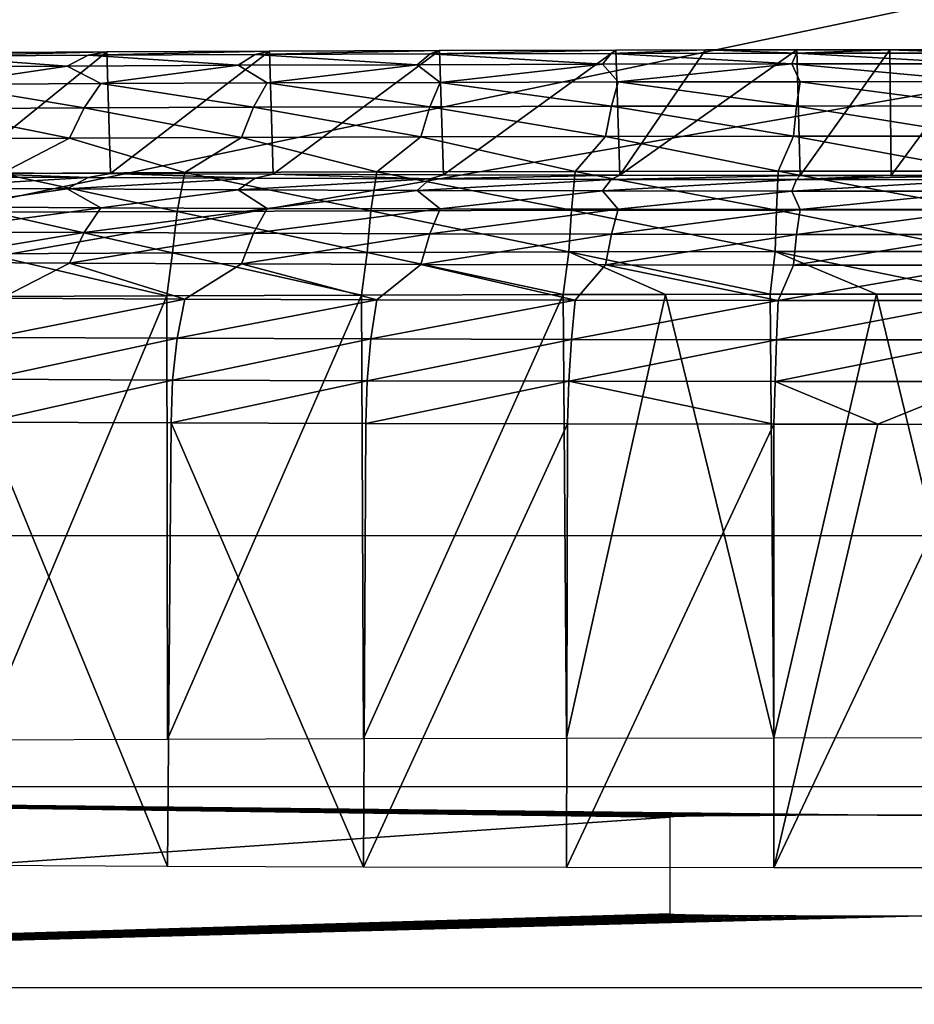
# Model space of a CAD drawing. Header units: millimetres. Extents: x -95 to 95, y -21 to 21.
# Tile 10 of 89: x -81.09 to -77.53, y -18.42 to -14.49. Entities that reach past the tile are written whole.
import ezdxf

# ---------------------------------------------------------------- set-up
doc = ezdxf.new("R2010")
doc.units = ezdxf.units.MM
doc.header["$LTSCALE"] = 135.540879
for name, color, linetype in [('130', 7, 'CONTINUOUS'), ('135', 7, 'CONTINUOUS'), ('136', 7, 'CONTINUOUS'), ('138', 7, 'CONTINUOUS'), ('140', 7, 'CONTINUOUS'), ('19', 7, 'CONTINUOUS'), ('2', 7, 'CONTINUOUS'), ('21', 7, 'CONTINUOUS')]:
    doc.layers.add(name, color=color, linetype=linetype)

msp = doc.modelspace()

# ---------------------------------------------------------------- linework, layer by layer
at = {"layer": '130', "color": 254, "linetype": 'Continuous', "true_color": 0xd7d6db}
for points in [[(-81.3526, -14.6241, 100.3522), (-80.7434, -14.6207, 100.7494), (-81.3393, -15.1021, 45.5857), (-81.3526, -14.6241, 100.3522)], [(-81.3393, -15.1021, 45.5857), (-80.7434, -14.6207, 100.7494), (-80.7291, -15.1055, 45.19), (-81.3393, -15.1021, 45.5857)], [(-80.7434, -14.6207, 100.7494), (-80.096, -14.6178, 101.0808), (-80.7291, -15.1055, 45.19), (-80.7434, -14.6207, 100.7494)], [(-80.7291, -15.1055, 45.19), (-80.096, -14.6178, 101.0808), (-80.081, -15.1084, 44.8601), (-80.7291, -15.1055, 45.19)], [(-80.096, -14.6178, 101.0808), (-79.4175, -14.6155, 101.343), (-80.081, -15.1084, 44.8601), (-80.096, -14.6178, 101.0808)], [(-80.081, -15.1084, 44.8601), (-79.4175, -14.6155, 101.343), (-79.4019, -15.1107, 44.5996), (-80.081, -15.1084, 44.8601)], [(-79.4175, -14.6155, 101.343), (-78.7152, -14.6138, 101.5329), (-79.4019, -15.1107, 44.5996), (-79.4175, -14.6155, 101.343)], [(-79.4019, -15.1107, 44.5996), (-78.7152, -14.6138, 101.5329), (-78.6993, -15.1123, 44.4113), (-79.4019, -15.1107, 44.5996)], [(-78.7152, -14.6138, 101.5329), (-78.3579, -14.6132, 101.6001), (-78.6993, -15.1123, 44.4113), (-78.7152, -14.6138, 101.5329)], [(-78.6993, -15.1123, 44.4113), (-77.9939, -14.6128, 101.649), (-77.9808, -15.1133, 44.2973), (-78.6993, -15.1123, 44.4113)], [(-78.3579, -14.6132, 101.6001), (-77.9939, -14.6128, 101.649), (-78.6993, -15.1123, 44.4113), (-78.3579, -14.6132, 101.6001)], [(-77.9939, -14.6128, 101.649), (-77.6237, -14.6125, 101.6788), (-77.9808, -15.1133, 44.2973), (-77.9939, -14.6128, 101.649)], [(-77.9808, -15.1133, 44.2973), (-77.6237, -14.6125, 101.6788), (-77.6182, -15.1136, 44.2686), (-77.9808, -15.1133, 44.2973)], [(-77.6237, -14.6125, 101.6788), (-77.25, -14.6125, 101.6888), (-77.6182, -15.1136, 44.2686), (-77.6237, -14.6125, 101.6788)], [(-77.6182, -15.1136, 44.2686), (-77.25, -14.6125, 101.6888), (-77.25, -15.1136, 44.2588), (-77.6182, -15.1136, 44.2686)]]:
    msp.add_3dface(points, dxfattribs=at)
at = {"layer": '135', "color": 254, "linetype": 'Continuous', "true_color": 0xd7d6db}
for points in [[(-81.2478, -17.8632, 44.3234), (-81.2286, -16.0956, 44.3325), (-80.5021, -17.8665, 43.9434), (-81.2478, -17.8632, 44.3234)], [(-81.2286, -16.0956, 44.3325), (-80.4874, -16.0989, 43.9552), (-80.5021, -17.8665, 43.9434), (-81.2286, -16.0956, 44.3325)], [(-80.5021, -17.8665, 43.9434), (-80.4874, -16.0989, 43.9552), (-79.7208, -17.8691, 43.6435), (-80.5021, -17.8665, 43.9434)], [(-80.4874, -16.0989, 43.9552), (-79.7109, -16.1015, 43.6573), (-79.7208, -17.8691, 43.6435), (-80.4874, -16.0989, 43.9552)], [(-79.7109, -16.1015, 43.6573), (-78.9074, -16.1034, 43.442), (-79.7208, -17.8691, 43.6435), (-79.7109, -16.1015, 43.6573)], [(-79.7208, -17.8691, 43.6435), (-78.9074, -16.1034, 43.442), (-78.9124, -17.871, 43.4269), (-79.7208, -17.8691, 43.6435)], [(-78.9074, -16.1034, 43.442), (-78.0857, -16.1045, 43.3116), (-78.9124, -17.871, 43.4269), (-78.9074, -16.1034, 43.442)], [(-78.9124, -17.871, 43.4269), (-78.0857, -16.1045, 43.3116), (-78.0858, -17.8722, 43.296), (-78.9124, -17.871, 43.4269)], [(-78.0857, -16.1045, 43.3116), (-77.6711, -16.1048, 43.2787), (-78.0858, -17.8722, 43.296), (-78.0857, -16.1045, 43.3116)], [(-77.6711, -16.1048, 43.2787), (-77.25, -16.1049, 43.2676), (-78.0858, -17.8722, 43.296), (-77.6711, -16.1048, 43.2787)], [(-77.25, -16.1049, 43.2676), (-77.25, -17.8725, 43.2522), (-78.0858, -17.8722, 43.296), (-77.25, -16.1049, 43.2676)]]:
    msp.add_3dface(points, dxfattribs=at)
at = {"layer": '136', "color": 254, "linetype": 'Continuous', "true_color": 0xd7d6db}
for points in [[(-80.5021, -17.3594, 102.0522), (-80.5045, -15.5923, 102.0019), (-81.2478, -17.3627, 101.6723), (-80.5021, -17.3594, 102.0522)], [(-80.5045, -15.5923, 102.0019), (-81.2449, -15.5956, 101.6229), (-81.2478, -17.3627, 101.6723), (-80.5045, -15.5923, 102.0019)], [(-79.7287, -15.5897, 102.3017), (-80.5045, -15.5923, 102.0019), (-80.5021, -17.3594, 102.0522), (-79.7287, -15.5897, 102.3017)], [(-79.7208, -17.3568, 102.3521), (-79.7287, -15.5897, 102.3017), (-80.5021, -17.3594, 102.0522), (-79.7208, -17.3568, 102.3521)], [(-78.9256, -15.5878, 102.5189), (-79.7287, -15.5897, 102.3017), (-79.7208, -17.3568, 102.3521), (-78.9256, -15.5878, 102.5189)], [(-78.9124, -17.3549, 102.5687), (-78.9256, -15.5878, 102.5189), (-79.7208, -17.3568, 102.3521), (-78.9124, -17.3549, 102.5687)], [(-78.517, -15.5871, 102.5958), (-78.9256, -15.5878, 102.5189), (-78.9124, -17.3549, 102.5687), (-78.517, -15.5871, 102.5958)], [(-78.0858, -17.3537, 102.6997), (-78.517, -15.5871, 102.5958), (-78.9124, -17.3549, 102.5687), (-78.0858, -17.3537, 102.6997)], [(-78.1007, -15.5867, 102.6516), (-78.517, -15.5871, 102.5958), (-78.0858, -17.3537, 102.6997), (-78.1007, -15.5867, 102.6516)], [(-77.6773, -15.5864, 102.6857), (-78.1007, -15.5867, 102.6516), (-78.0858, -17.3537, 102.6997), (-77.6773, -15.5864, 102.6857)], [(-77.25, -17.3534, 102.7435), (-77.6773, -15.5864, 102.6857), (-78.0858, -17.3537, 102.6997), (-77.25, -17.3534, 102.7435)], [(-77.25, -17.3534, 102.7435), (-77.25, -15.5862, 102.6972), (-77.6773, -15.5864, 102.6857), (-77.25, -17.3534, 102.7435)]]:
    msp.add_3dface(points, dxfattribs=at)
at = {"layer": '138', "color": 254, "linetype": 'Continuous', "true_color": 0xd7d6db}
for points in [[(-80.8184, -14.6342, 100.9045), (-80.7434, -14.6207, 100.7494), (-81.4449, -14.6377, 100.4976), (-80.8184, -14.6342, 100.9045)], [(-80.7434, -14.6207, 100.7494), (-81.3526, -14.6241, 100.3522), (-81.4449, -14.6377, 100.4976), (-80.7434, -14.6207, 100.7494)], [(-80.8184, -14.6342, 100.9045), (-81.4449, -14.6377, 100.4976), (-80.9018, -14.6771, 101.0493), (-80.8184, -14.6342, 100.9045)], [(-80.2206, -14.6741, 101.3964), (-80.8184, -14.6342, 100.9045), (-80.9018, -14.6771, 101.0493), (-80.2206, -14.6741, 101.3964)], [(-80.1528, -14.6312, 101.2436), (-80.096, -14.6178, 101.0808), (-80.8184, -14.6342, 100.9045), (-80.1528, -14.6312, 101.2436)], [(-80.096, -14.6178, 101.0808), (-80.7434, -14.6207, 100.7494), (-80.8184, -14.6342, 100.9045), (-80.096, -14.6178, 101.0808)], [(-80.1528, -14.6312, 101.2436), (-80.8184, -14.6342, 100.9045), (-80.2206, -14.6741, 101.3964), (-80.1528, -14.6312, 101.2436)], [(-79.5069, -14.6717, 101.6704), (-80.1528, -14.6312, 101.2436), (-80.2206, -14.6741, 101.3964), (-79.5069, -14.6717, 101.6704)], [(-79.4554, -14.6289, 101.5114), (-79.4175, -14.6155, 101.343), (-80.1528, -14.6312, 101.2436), (-79.4554, -14.6289, 101.5114)], [(-79.4175, -14.6155, 101.343), (-80.096, -14.6178, 101.0808), (-80.1528, -14.6312, 101.2436), (-79.4175, -14.6155, 101.343)], [(-79.4554, -14.6289, 101.5114), (-80.1528, -14.6312, 101.2436), (-79.5069, -14.6717, 101.6704), (-79.4554, -14.6289, 101.5114)], [(-78.7685, -14.6699, 101.8682), (-79.4554, -14.6289, 101.5114), (-79.5069, -14.6717, 101.6704), (-78.7685, -14.6699, 101.8682)], [(-78.7338, -14.6272, 101.7047), (-78.7152, -14.6138, 101.5329), (-79.4554, -14.6289, 101.5114), (-78.7338, -14.6272, 101.7047)], [(-78.7152, -14.6138, 101.5329), (-79.4175, -14.6155, 101.343), (-79.4554, -14.6289, 101.5114), (-78.7152, -14.6138, 101.5329)], [(-78.7338, -14.6272, 101.7047), (-79.4554, -14.6289, 101.5114), (-78.7685, -14.6699, 101.8682), (-78.7338, -14.6272, 101.7047)], [(-78.0134, -14.6689, 101.9878), (-78.7338, -14.6272, 101.7047), (-78.7685, -14.6699, 101.8682), (-78.0134, -14.6689, 101.9878)], [(-77.996, -14.6262, 101.8216), (-78.3579, -14.6132, 101.6001), (-78.7338, -14.6272, 101.7047), (-77.996, -14.6262, 101.8216)], [(-78.3579, -14.6132, 101.6001), (-78.7152, -14.6138, 101.5329), (-78.7338, -14.6272, 101.7047), (-78.3579, -14.6132, 101.6001)], [(-77.996, -14.6262, 101.8216), (-78.7338, -14.6272, 101.7047), (-78.0134, -14.6689, 101.9878), (-77.996, -14.6262, 101.8216)], [(-77.9939, -14.6128, 101.649), (-78.3579, -14.6132, 101.6001), (-77.996, -14.6262, 101.8216), (-77.9939, -14.6128, 101.649)], [(-77.25, -14.6686, 102.0278), (-77.996, -14.6262, 101.8216), (-78.0134, -14.6689, 101.9878), (-77.25, -14.6686, 102.0278)], [(-77.25, -14.6258, 101.8607), (-77.6237, -14.6125, 101.6788), (-77.996, -14.6262, 101.8216), (-77.25, -14.6258, 101.8607)], [(-77.6237, -14.6125, 101.6788), (-77.9939, -14.6128, 101.649), (-77.996, -14.6262, 101.8216), (-77.6237, -14.6125, 101.6788)], [(-77.25, -14.6686, 102.0278), (-77.25, -14.6258, 101.8607), (-77.996, -14.6262, 101.8216), (-77.25, -14.6686, 102.0278)], [(-77.25, -14.6125, 101.6888), (-77.6237, -14.6125, 101.6788), (-77.25, -14.6258, 101.8607), (-77.25, -14.6125, 101.6888)], [(-80.9018, -14.6771, 101.0493), (-81.4449, -14.6377, 100.4976), (-81.5429, -14.6807, 100.633), (-80.9018, -14.6771, 101.0493)], [(-79.5069, -14.6717, 101.6704), (-80.2206, -14.6741, 101.3964), (-80.1049, -14.7443, 101.6173), (-79.5069, -14.6717, 101.6704)], [(-79.4156, -14.7422, 101.864), (-79.5069, -14.6717, 101.6704), (-80.1049, -14.7443, 101.6173), (-79.4156, -14.7422, 101.864)], [(-78.7685, -14.6699, 101.8682), (-79.5069, -14.6717, 101.6704), (-79.4156, -14.7422, 101.864), (-78.7685, -14.6699, 101.8682)], [(-78.7054, -14.7406, 102.0418), (-78.7685, -14.6699, 101.8682), (-79.4156, -14.7422, 101.864), (-78.7054, -14.7406, 102.0418)], [(-78.0134, -14.6689, 101.9878), (-78.7685, -14.6699, 101.8682), (-78.7054, -14.7406, 102.0418), (-78.0134, -14.6689, 101.9878)], [(-77.9812, -14.7397, 102.1493), (-78.0134, -14.6689, 101.9878), (-78.7054, -14.7406, 102.0418), (-77.9812, -14.7397, 102.1493)], [(-77.25, -14.7394, 102.1852), (-77.25, -14.6686, 102.0278), (-78.0134, -14.6689, 101.9878), (-77.25, -14.7394, 102.1852)], [(-77.25, -14.7394, 102.1852), (-78.0134, -14.6689, 101.9878), (-77.9812, -14.7397, 102.1493), (-77.25, -14.7394, 102.1852)], [(-80.9018, -14.6771, 101.0493), (-81.5429, -14.6807, 100.633), (-81.3947, -14.7504, 100.9279), (-80.9018, -14.6771, 101.0493)], [(-80.7668, -14.7471, 101.3043), (-80.9018, -14.6771, 101.0493), (-81.3947, -14.7504, 100.9279), (-80.7668, -14.7471, 101.3043)], [(-80.2206, -14.6741, 101.3964), (-80.9018, -14.6771, 101.0493), (-80.7668, -14.7471, 101.3043), (-80.2206, -14.6741, 101.3964)], [(-80.1049, -14.7443, 101.6173), (-80.2206, -14.6741, 101.3964), (-80.7668, -14.7471, 101.3043), (-80.1049, -14.7443, 101.6173)], [(-80.8337, -14.8441, 101.4303), (-81.3947, -14.7504, 100.9279), (-81.4736, -14.8474, 101.0468), (-80.8337, -14.8441, 101.4303)], [(-80.7668, -14.7471, 101.3043), (-81.3947, -14.7504, 100.9279), (-80.8337, -14.8441, 101.4303), (-80.7668, -14.7471, 101.3043)], [(-80.1593, -14.8413, 101.7493), (-80.7668, -14.7471, 101.3043), (-80.8337, -14.8441, 101.4303), (-80.1593, -14.8413, 101.7493)], [(-80.1049, -14.7443, 101.6173), (-80.7668, -14.7471, 101.3043), (-80.1593, -14.8413, 101.7493), (-80.1049, -14.7443, 101.6173)], [(-79.4568, -14.8391, 102.0007), (-80.1049, -14.7443, 101.6173), (-80.1593, -14.8413, 101.7493), (-79.4568, -14.8391, 102.0007)], [(-79.4156, -14.7422, 101.864), (-80.1049, -14.7443, 101.6173), (-79.4568, -14.8391, 102.0007), (-79.4156, -14.7422, 101.864)], [(-78.7331, -14.8375, 102.1819), (-79.4156, -14.7422, 101.864), (-79.4568, -14.8391, 102.0007), (-78.7331, -14.8375, 102.1819)], [(-78.7054, -14.7406, 102.0418), (-79.4156, -14.7422, 101.864), (-78.7331, -14.8375, 102.1819), (-78.7054, -14.7406, 102.0418)], [(-77.9952, -14.8365, 102.2914), (-78.7054, -14.7406, 102.0418), (-78.7331, -14.8375, 102.1819), (-77.9952, -14.8365, 102.2914)], [(-77.9812, -14.7397, 102.1493), (-78.7054, -14.7406, 102.0418), (-77.9952, -14.8365, 102.2914), (-77.9812, -14.7397, 102.1493)], [(-77.25, -14.8362, 102.328), (-77.9812, -14.7397, 102.1493), (-77.9952, -14.8365, 102.2914), (-77.25, -14.8362, 102.328)], [(-77.25, -14.8362, 102.328), (-77.25, -14.7394, 102.1852), (-77.9812, -14.7397, 102.1493), (-77.25, -14.8362, 102.328)], [(-80.8917, -14.9641, 101.5399), (-81.4736, -14.8474, 101.0468), (-81.5419, -14.9675, 101.1501), (-80.8917, -14.9641, 101.5399)], [(-80.8337, -14.8441, 101.4303), (-81.4736, -14.8474, 101.0468), (-80.8917, -14.9641, 101.5399), (-80.8337, -14.8441, 101.4303)], [(-80.2064, -14.9613, 101.864), (-80.8337, -14.8441, 101.4303), (-80.8917, -14.9641, 101.5399), (-80.2064, -14.9613, 101.864)], [(-80.1593, -14.8413, 101.7493), (-80.8337, -14.8441, 101.4303), (-80.2064, -14.9613, 101.864), (-80.1593, -14.8413, 101.7493)], [(-79.4926, -14.9591, 102.1194), (-80.1593, -14.8413, 101.7493), (-80.2064, -14.9613, 101.864), (-79.4926, -14.9591, 102.1194)], [(-79.4568, -14.8391, 102.0007), (-80.1593, -14.8413, 101.7493), (-79.4926, -14.9591, 102.1194), (-79.4568, -14.8391, 102.0007)], [(-78.7571, -14.9575, 102.3036), (-79.4568, -14.8391, 102.0007), (-79.4926, -14.9591, 102.1194), (-78.7571, -14.9575, 102.3036)], [(-78.7331, -14.8375, 102.1819), (-79.4568, -14.8391, 102.0007), (-78.7571, -14.9575, 102.3036), (-78.7331, -14.8375, 102.1819)], [(-78.0072, -14.9565, 102.4149), (-78.7331, -14.8375, 102.1819), (-78.7571, -14.9575, 102.3036), (-78.0072, -14.9565, 102.4149)], [(-77.9952, -14.8365, 102.2914), (-78.7331, -14.8375, 102.1819), (-78.0072, -14.9565, 102.4149), (-77.9952, -14.8365, 102.2914)], [(-77.25, -14.9562, 102.4521), (-77.9952, -14.8365, 102.2914), (-78.0072, -14.9565, 102.4149), (-77.25, -14.9562, 102.4521)], [(-77.25, -14.9562, 102.4521), (-77.25, -14.8362, 102.328), (-77.9952, -14.8365, 102.2914), (-77.25, -14.9562, 102.4521)], [(-80.8917, -14.9641, 101.5399), (-81.5419, -14.9675, 101.1501), (-81.1629, -15.1048, 101.5052), (-80.8917, -14.9641, 101.5399)], [(-80.433, -15.1015, 101.8771), (-80.8917, -14.9641, 101.5399), (-81.1629, -15.1048, 101.5052), (-80.433, -15.1015, 101.8771)], [(-80.2064, -14.9613, 101.864), (-80.8917, -14.9641, 101.5399), (-80.433, -15.1015, 101.8771), (-80.2064, -14.9613, 101.864)], [(-79.6683, -15.099, 102.1706), (-80.2064, -14.9613, 101.864), (-80.433, -15.1015, 101.8771), (-79.6683, -15.099, 102.1706)], [(-79.4926, -14.9591, 102.1194), (-80.2064, -14.9613, 101.864), (-79.6683, -15.099, 102.1706), (-79.4926, -14.9591, 102.1194)], [(-78.877, -15.0971, 102.3826), (-79.4926, -14.9591, 102.1194), (-79.6683, -15.099, 102.1706), (-78.877, -15.0971, 102.3826)], [(-78.7571, -14.9575, 102.3036), (-79.4926, -14.9591, 102.1194), (-78.877, -15.0971, 102.3826), (-78.7571, -14.9575, 102.3036)], [(-78.068, -15.096, 102.5108), (-78.7571, -14.9575, 102.3036), (-78.877, -15.0971, 102.3826), (-78.068, -15.096, 102.5108)], [(-78.0072, -14.9565, 102.4149), (-78.7571, -14.9575, 102.3036), (-78.068, -15.096, 102.5108), (-78.0072, -14.9565, 102.4149)], [(-77.25, -15.0956, 102.5536), (-78.0072, -14.9565, 102.4149), (-78.068, -15.096, 102.5108), (-77.25, -15.0956, 102.5536)], [(-77.25, -15.0956, 102.5536), (-77.25, -14.9562, 102.4521), (-78.0072, -14.9565, 102.4149), (-77.25, -15.0956, 102.5536)], [(-80.4634, -15.2565, 101.9467), (-81.1629, -15.1048, 101.5052), (-81.2002, -15.2597, 101.5713), (-80.4634, -15.2565, 101.9467)], [(-80.433, -15.1015, 101.8771), (-81.1629, -15.1048, 101.5052), (-80.4634, -15.2565, 101.9467), (-80.433, -15.1015, 101.8771)], [(-79.6914, -15.2539, 102.2431), (-80.433, -15.1015, 101.8771), (-80.4634, -15.2565, 101.9467), (-79.6914, -15.2539, 102.2431)], [(-79.6683, -15.099, 102.1706), (-80.433, -15.1015, 101.8771), (-79.6914, -15.2539, 102.2431), (-79.6683, -15.099, 102.1706)], [(-78.8926, -15.252, 102.4571), (-79.6683, -15.099, 102.1706), (-79.6914, -15.2539, 102.2431), (-78.8926, -15.252, 102.4571)], [(-78.877, -15.0971, 102.3826), (-79.6683, -15.099, 102.1706), (-78.8926, -15.252, 102.4571), (-78.877, -15.0971, 102.3826)], [(-78.0758, -15.2509, 102.5865), (-78.877, -15.0971, 102.3826), (-78.8926, -15.252, 102.4571), (-78.0758, -15.2509, 102.5865)], [(-78.068, -15.096, 102.5108), (-78.877, -15.0971, 102.3826), (-78.0758, -15.2509, 102.5865), (-78.068, -15.096, 102.5108)], [(-77.25, -15.2505, 102.6297), (-78.068, -15.096, 102.5108), (-78.0758, -15.2509, 102.5865), (-77.25, -15.2505, 102.6297)], [(-77.25, -15.2505, 102.6297), (-77.25, -15.0956, 102.5536), (-78.068, -15.096, 102.5108), (-77.25, -15.2505, 102.6297)], [(-80.4825, -15.4221, 101.991), (-81.2002, -15.2597, 101.5713), (-81.2237, -15.4254, 101.6133), (-80.4825, -15.4221, 101.991)], [(-80.4634, -15.2565, 101.9467), (-81.2002, -15.2597, 101.5713), (-80.4825, -15.4221, 101.991), (-80.4634, -15.2565, 101.9467)], [(-79.7059, -15.4195, 102.2891), (-80.4634, -15.2565, 101.9467), (-80.4825, -15.4221, 101.991), (-79.7059, -15.4195, 102.2891)], [(-79.6914, -15.2539, 102.2431), (-80.4634, -15.2565, 101.9467), (-79.7059, -15.4195, 102.2891), (-79.6914, -15.2539, 102.2431)], [(-78.9023, -15.4177, 102.5044), (-79.6914, -15.2539, 102.2431), (-79.7059, -15.4195, 102.2891), (-78.9023, -15.4177, 102.5044)], [(-78.8926, -15.252, 102.4571), (-79.6914, -15.2539, 102.2431), (-78.9023, -15.4177, 102.5044), (-78.8926, -15.252, 102.4571)], [(-78.0807, -15.4165, 102.6346), (-78.8926, -15.252, 102.4571), (-78.9023, -15.4177, 102.5044), (-78.0807, -15.4165, 102.6346)], [(-78.0758, -15.2509, 102.5865), (-78.8926, -15.252, 102.4571), (-78.0807, -15.4165, 102.6346), (-78.0758, -15.2509, 102.5865)], [(-77.25, -15.4161, 102.6781), (-78.0758, -15.2509, 102.5865), (-78.0807, -15.4165, 102.6346), (-77.25, -15.4161, 102.6781)], [(-77.25, -15.4161, 102.6781), (-77.25, -15.2505, 102.6297), (-78.0758, -15.2509, 102.5865), (-77.25, -15.4161, 102.6781)], [(-78.9256, -15.5878, 102.5189), (-78.9023, -15.4177, 102.5044), (-79.7059, -15.4195, 102.2891), (-78.9256, -15.5878, 102.5189)], [(-78.9256, -15.5878, 102.5189), (-78.517, -15.5871, 102.5958), (-78.9023, -15.4177, 102.5044), (-78.9256, -15.5878, 102.5189)], [(-78.1007, -15.5867, 102.6516), (-78.0807, -15.4165, 102.6346), (-78.9023, -15.4177, 102.5044), (-78.1007, -15.5867, 102.6516)], [(-78.517, -15.5871, 102.5958), (-78.1007, -15.5867, 102.6516), (-78.9023, -15.4177, 102.5044), (-78.517, -15.5871, 102.5958)], [(-78.1007, -15.5867, 102.6516), (-77.6773, -15.5864, 102.6857), (-78.0807, -15.4165, 102.6346), (-78.1007, -15.5867, 102.6516)], [(-77.25, -15.5862, 102.6972), (-77.25, -15.4161, 102.6781), (-78.0807, -15.4165, 102.6346), (-77.25, -15.5862, 102.6972)], [(-77.6773, -15.5864, 102.6857), (-77.25, -15.5862, 102.6972), (-78.0807, -15.4165, 102.6346), (-77.6773, -15.5864, 102.6857)], [(-81.2449, -15.5956, 101.6229), (-80.5045, -15.5923, 102.0019), (-81.2237, -15.4254, 101.6133), (-81.2449, -15.5956, 101.6229)], [(-80.5045, -15.5923, 102.0019), (-80.4825, -15.4221, 101.991), (-81.2237, -15.4254, 101.6133), (-80.5045, -15.5923, 102.0019)], [(-80.5045, -15.5923, 102.0019), (-79.7287, -15.5897, 102.3017), (-80.4825, -15.4221, 101.991), (-80.5045, -15.5923, 102.0019)], [(-79.7287, -15.5897, 102.3017), (-79.7059, -15.4195, 102.2891), (-80.4825, -15.4221, 101.991), (-79.7287, -15.5897, 102.3017)], [(-79.7287, -15.5897, 102.3017), (-78.9256, -15.5878, 102.5189), (-79.7059, -15.4195, 102.2891), (-79.7287, -15.5897, 102.3017)]]:
    msp.add_3dface(points, dxfattribs=at)
at = {"layer": '140', "color": 254, "linetype": 'Continuous', "true_color": 0xd7d6db}
for points in [[(-81.4449, -15.1181, 45.4503), (-81.3393, -15.1021, 45.5857), (-80.8184, -15.1217, 45.0434), (-81.4449, -15.1181, 45.4503)], [(-81.3393, -15.1021, 45.5857), (-80.7291, -15.1055, 45.19), (-80.8184, -15.1217, 45.0434), (-81.3393, -15.1021, 45.5857)], [(-80.8184, -15.1217, 45.0434), (-80.7291, -15.1055, 45.19), (-80.1528, -15.1246, 44.7043), (-80.8184, -15.1217, 45.0434)], [(-80.7291, -15.1055, 45.19), (-80.081, -15.1084, 44.8601), (-80.1528, -15.1246, 44.7043), (-80.7291, -15.1055, 45.19)], [(-81.4449, -15.1181, 45.4503), (-80.8184, -15.1217, 45.0434), (-81.5429, -15.1635, 45.3157), (-81.4449, -15.1181, 45.4503)], [(-81.5429, -15.1635, 45.3157), (-80.8184, -15.1217, 45.0434), (-80.9018, -15.1671, 44.8993), (-81.5429, -15.1635, 45.3157)], [(-80.8184, -15.1217, 45.0434), (-80.1528, -15.1246, 44.7043), (-80.9018, -15.1671, 44.8993), (-80.8184, -15.1217, 45.0434)], [(-80.9018, -15.1671, 44.8993), (-80.1528, -15.1246, 44.7043), (-80.2206, -15.1701, 44.5523), (-80.9018, -15.1671, 44.8993)], [(-80.1528, -15.1246, 44.7043), (-79.4554, -15.127, 44.4365), (-80.2206, -15.1701, 44.5523), (-80.1528, -15.1246, 44.7043)], [(-80.2206, -15.1701, 44.5523), (-79.4554, -15.127, 44.4365), (-79.5069, -15.1725, 44.2783), (-80.2206, -15.1701, 44.5523)], [(-80.1528, -15.1246, 44.7043), (-80.081, -15.1084, 44.8601), (-79.4554, -15.127, 44.4365), (-80.1528, -15.1246, 44.7043)], [(-80.081, -15.1084, 44.8601), (-79.4019, -15.1107, 44.5996), (-79.4554, -15.127, 44.4365), (-80.081, -15.1084, 44.8601)], [(-79.4554, -15.127, 44.4365), (-78.7338, -15.1286, 44.2432), (-79.5069, -15.1725, 44.2783), (-79.4554, -15.127, 44.4365)], [(-79.5069, -15.1725, 44.2783), (-78.7338, -15.1286, 44.2432), (-78.7685, -15.1743, 44.0804), (-79.5069, -15.1725, 44.2783)], [(-79.4019, -15.1107, 44.5996), (-78.6993, -15.1123, 44.4113), (-79.4554, -15.127, 44.4365), (-79.4019, -15.1107, 44.5996)], [(-79.4554, -15.127, 44.4365), (-78.6993, -15.1123, 44.4113), (-78.7338, -15.1286, 44.2432), (-79.4554, -15.127, 44.4365)], [(-78.7338, -15.1286, 44.2432), (-77.996, -15.1297, 44.1263), (-78.7685, -15.1743, 44.0804), (-78.7338, -15.1286, 44.2432)], [(-78.7685, -15.1743, 44.0804), (-77.996, -15.1297, 44.1263), (-78.0134, -15.1753, 43.9608), (-78.7685, -15.1743, 44.0804)], [(-78.6993, -15.1123, 44.4113), (-77.9808, -15.1133, 44.2973), (-78.7338, -15.1286, 44.2432), (-78.6993, -15.1123, 44.4113)], [(-78.7338, -15.1286, 44.2432), (-77.9808, -15.1133, 44.2973), (-77.996, -15.1297, 44.1263), (-78.7338, -15.1286, 44.2432)], [(-77.996, -15.1297, 44.1263), (-77.25, -15.13, 44.0872), (-78.0134, -15.1753, 43.9608), (-77.996, -15.1297, 44.1263)], [(-78.0134, -15.1753, 43.9608), (-77.25, -15.13, 44.0872), (-77.25, -15.1756, 43.9208), (-78.0134, -15.1753, 43.9608)], [(-77.9808, -15.1133, 44.2973), (-77.6182, -15.1136, 44.2686), (-77.996, -15.1297, 44.1263), (-77.9808, -15.1133, 44.2973)], [(-77.996, -15.1297, 44.1263), (-77.25, -15.1136, 44.2588), (-77.25, -15.13, 44.0872), (-77.996, -15.1297, 44.1263)], [(-77.6182, -15.1136, 44.2686), (-77.25, -15.1136, 44.2588), (-77.996, -15.1297, 44.1263), (-77.6182, -15.1136, 44.2686)], [(-81.5429, -15.1635, 45.3157), (-80.9018, -15.1671, 44.8993), (-81.3947, -15.2382, 45.0221), (-81.5429, -15.1635, 45.3157)], [(-81.3947, -15.2382, 45.0221), (-80.9018, -15.1671, 44.8993), (-80.7668, -15.2415, 44.6457), (-81.3947, -15.2382, 45.0221)], [(-80.9018, -15.1671, 44.8993), (-80.2206, -15.1701, 44.5523), (-80.7668, -15.2415, 44.6457), (-80.9018, -15.1671, 44.8993)], [(-80.7668, -15.2415, 44.6457), (-80.2206, -15.1701, 44.5523), (-80.1049, -15.2443, 44.3326), (-80.7668, -15.2415, 44.6457)], [(-80.2206, -15.1701, 44.5523), (-79.5069, -15.1725, 44.2783), (-80.1049, -15.2443, 44.3326), (-80.2206, -15.1701, 44.5523)], [(-80.1049, -15.2443, 44.3326), (-79.5069, -15.1725, 44.2783), (-79.4156, -15.2464, 44.086), (-80.1049, -15.2443, 44.3326)], [(-79.5069, -15.1725, 44.2783), (-78.7685, -15.1743, 44.0804), (-79.4156, -15.2464, 44.086), (-79.5069, -15.1725, 44.2783)], [(-79.4156, -15.2464, 44.086), (-78.7685, -15.1743, 44.0804), (-78.7054, -15.248, 43.9081), (-79.4156, -15.2464, 44.086)], [(-78.7685, -15.1743, 44.0804), (-78.0134, -15.1753, 43.9608), (-78.7054, -15.248, 43.9081), (-78.7685, -15.1743, 44.0804)], [(-78.7054, -15.248, 43.9081), (-78.0134, -15.1753, 43.9608), (-77.9812, -15.2489, 43.8007), (-78.7054, -15.248, 43.9081)], [(-78.0134, -15.1753, 43.9608), (-77.25, -15.1756, 43.9208), (-77.9812, -15.2489, 43.8007), (-78.0134, -15.1753, 43.9608)], [(-77.9812, -15.2489, 43.8007), (-77.25, -15.1756, 43.9208), (-77.25, -15.2492, 43.7648), (-77.9812, -15.2489, 43.8007)], [(-81.3947, -15.2382, 45.0221), (-80.7668, -15.2415, 44.6457), (-81.4736, -15.3373, 44.9049), (-81.3947, -15.2382, 45.0221)], [(-81.4736, -15.3373, 44.9049), (-80.7668, -15.2415, 44.6457), (-80.8337, -15.3407, 44.5213), (-81.4736, -15.3373, 44.9049)], [(-80.7668, -15.2415, 44.6457), (-80.1049, -15.2443, 44.3326), (-80.8337, -15.3407, 44.5213), (-80.7668, -15.2415, 44.6457)], [(-80.8337, -15.3407, 44.5213), (-80.1049, -15.2443, 44.3326), (-80.1593, -15.3435, 44.2023), (-80.8337, -15.3407, 44.5213)], [(-80.1049, -15.2443, 44.3326), (-79.4156, -15.2464, 44.086), (-80.1593, -15.3435, 44.2023), (-80.1049, -15.2443, 44.3326)], [(-80.1593, -15.3435, 44.2023), (-79.4156, -15.2464, 44.086), (-79.4568, -15.3457, 43.951), (-80.1593, -15.3435, 44.2023)], [(-79.4156, -15.2464, 44.086), (-78.7054, -15.248, 43.9081), (-79.4568, -15.3457, 43.951), (-79.4156, -15.2464, 44.086)], [(-79.4568, -15.3457, 43.951), (-78.7054, -15.248, 43.9081), (-78.7331, -15.3472, 43.7697), (-79.4568, -15.3457, 43.951)], [(-78.7054, -15.248, 43.9081), (-77.9812, -15.2489, 43.8007), (-78.7331, -15.3472, 43.7697), (-78.7054, -15.248, 43.9081)], [(-78.7331, -15.3472, 43.7697), (-77.9812, -15.2489, 43.8007), (-77.9952, -15.3482, 43.6602), (-78.7331, -15.3472, 43.7697)], [(-77.9812, -15.2489, 43.8007), (-77.25, -15.2492, 43.7648), (-77.9952, -15.3482, 43.6602), (-77.9812, -15.2489, 43.8007)], [(-77.9952, -15.3482, 43.6602), (-77.25, -15.2492, 43.7648), (-77.25, -15.3485, 43.6236), (-77.9952, -15.3482, 43.6602)], [(-81.4736, -15.3373, 44.9049), (-80.8337, -15.3407, 44.5213), (-81.5419, -15.4592, 44.8037), (-81.4736, -15.3373, 44.9049)], [(-81.5419, -15.4592, 44.8037), (-80.8337, -15.3407, 44.5213), (-80.8917, -15.4626, 44.4139), (-81.5419, -15.4592, 44.8037)], [(-80.8337, -15.3407, 44.5213), (-80.1593, -15.3435, 44.2023), (-80.8917, -15.4626, 44.4139), (-80.8337, -15.3407, 44.5213)], [(-80.8917, -15.4626, 44.4139), (-80.1593, -15.3435, 44.2023), (-80.2063, -15.4655, 44.0898), (-80.8917, -15.4626, 44.4139)], [(-80.1593, -15.3435, 44.2023), (-79.4568, -15.3457, 43.951), (-80.2063, -15.4655, 44.0898), (-80.1593, -15.3435, 44.2023)], [(-80.2063, -15.4655, 44.0898), (-79.4568, -15.3457, 43.951), (-79.4925, -15.4677, 43.8343), (-80.2063, -15.4655, 44.0898)], [(-79.4568, -15.3457, 43.951), (-78.7331, -15.3472, 43.7697), (-79.4925, -15.4677, 43.8343), (-79.4568, -15.3457, 43.951)], [(-79.4925, -15.4677, 43.8343), (-78.7331, -15.3472, 43.7697), (-78.7571, -15.4693, 43.6501), (-79.4925, -15.4677, 43.8343)], [(-78.7331, -15.3472, 43.7697), (-77.9952, -15.3482, 43.6602), (-78.7571, -15.4693, 43.6501), (-78.7331, -15.3472, 43.7697)], [(-78.7571, -15.4693, 43.6501), (-77.9952, -15.3482, 43.6602), (-78.0072, -15.4703, 43.5389), (-78.7571, -15.4693, 43.6501)], [(-77.9952, -15.3482, 43.6602), (-77.25, -15.3485, 43.6236), (-78.0072, -15.4703, 43.5389), (-77.9952, -15.3482, 43.6602)], [(-78.0072, -15.4703, 43.5389), (-77.25, -15.3485, 43.6236), (-77.25, -15.4706, 43.5017), (-78.0072, -15.4703, 43.5389)], [(-81.5419, -15.4592, 44.8037), (-80.8917, -15.4626, 44.4139), (-81.1629, -15.6027, 44.451), (-81.5419, -15.4592, 44.8037)], [(-81.1629, -15.6027, 44.451), (-80.8917, -15.4626, 44.4139), (-80.433, -15.6059, 44.0791), (-81.1629, -15.6027, 44.451)], [(-80.8917, -15.4626, 44.4139), (-80.2063, -15.4655, 44.0898), (-80.433, -15.6059, 44.0791), (-80.8917, -15.4626, 44.4139)], [(-80.433, -15.6059, 44.0791), (-80.2063, -15.4655, 44.0898), (-79.6683, -15.6085, 43.7856), (-80.433, -15.6059, 44.0791)], [(-80.2063, -15.4655, 44.0898), (-79.4925, -15.4677, 43.8343), (-79.6683, -15.6085, 43.7856), (-80.2063, -15.4655, 44.0898)], [(-79.6683, -15.6085, 43.7856), (-79.4925, -15.4677, 43.8343), (-78.877, -15.6103, 43.5736), (-79.6683, -15.6085, 43.7856)], [(-79.4925, -15.4677, 43.8343), (-78.7571, -15.4693, 43.6501), (-78.877, -15.6103, 43.5736), (-79.4925, -15.4677, 43.8343)], [(-78.877, -15.6103, 43.5736), (-78.7571, -15.4693, 43.6501), (-78.068, -15.6115, 43.4454), (-78.877, -15.6103, 43.5736)], [(-78.7571, -15.4693, 43.6501), (-78.0072, -15.4703, 43.5389), (-78.068, -15.6115, 43.4454), (-78.7571, -15.4693, 43.6501)], [(-78.0072, -15.4703, 43.5389), (-77.25, -15.4706, 43.5017), (-78.068, -15.6115, 43.4454), (-78.0072, -15.4703, 43.5389)], [(-78.068, -15.6115, 43.4454), (-77.25, -15.4706, 43.5017), (-77.25, -15.6118, 43.4026), (-78.068, -15.6115, 43.4454)], [(-81.1629, -15.6027, 44.451), (-80.433, -15.6059, 44.0791), (-81.2002, -15.7588, 44.3877), (-81.1629, -15.6027, 44.451)], [(-81.2002, -15.7588, 44.3877), (-80.433, -15.6059, 44.0791), (-80.4634, -15.7621, 44.0122), (-81.2002, -15.7588, 44.3877)], [(-80.433, -15.6059, 44.0791), (-79.6683, -15.6085, 43.7856), (-80.4634, -15.7621, 44.0122), (-80.433, -15.6059, 44.0791)], [(-80.4634, -15.7621, 44.0122), (-79.6683, -15.6085, 43.7856), (-79.6914, -15.7646, 43.7159), (-80.4634, -15.7621, 44.0122)], [(-79.6683, -15.6085, 43.7856), (-78.877, -15.6103, 43.5736), (-79.6914, -15.7646, 43.7159), (-79.6683, -15.6085, 43.7856)], [(-79.6914, -15.7646, 43.7159), (-78.877, -15.6103, 43.5736), (-78.8926, -15.7665, 43.5018), (-79.6914, -15.7646, 43.7159)], [(-78.877, -15.6103, 43.5736), (-78.068, -15.6115, 43.4454), (-78.8926, -15.7665, 43.5018), (-78.877, -15.6103, 43.5736)], [(-78.8926, -15.7665, 43.5018), (-78.068, -15.6115, 43.4454), (-78.0758, -15.7676, 43.3724), (-78.8926, -15.7665, 43.5018)], [(-78.068, -15.6115, 43.4454), (-77.25, -15.6118, 43.4026), (-78.0758, -15.7676, 43.3724), (-78.068, -15.6115, 43.4454)], [(-78.0758, -15.7676, 43.3724), (-77.25, -15.6118, 43.4026), (-77.25, -15.768, 43.3292), (-78.0758, -15.7676, 43.3724)], [(-81.2002, -15.7588, 44.3877), (-80.4634, -15.7621, 44.0122), (-81.2237, -15.9252, 44.3485), (-81.2002, -15.7588, 44.3877)], [(-81.2237, -15.9252, 44.3485), (-80.4634, -15.7621, 44.0122), (-80.4824, -15.9285, 43.9708), (-81.2237, -15.9252, 44.3485)], [(-80.4634, -15.7621, 44.0122), (-79.6914, -15.7646, 43.7159), (-80.4824, -15.9285, 43.9708), (-80.4634, -15.7621, 44.0122)], [(-80.4824, -15.9285, 43.9708), (-79.6914, -15.7646, 43.7159), (-79.7059, -15.9311, 43.6727), (-80.4824, -15.9285, 43.9708)], [(-79.6914, -15.7646, 43.7159), (-78.8926, -15.7665, 43.5018), (-79.7059, -15.9311, 43.6727), (-79.6914, -15.7646, 43.7159)], [(-79.7059, -15.9311, 43.6727), (-78.8926, -15.7665, 43.5018), (-78.9023, -15.933, 43.4574), (-79.7059, -15.9311, 43.6727)], [(-78.8926, -15.7665, 43.5018), (-78.0758, -15.7676, 43.3724), (-78.9023, -15.933, 43.4574), (-78.8926, -15.7665, 43.5018)], [(-78.9023, -15.933, 43.4574), (-78.0758, -15.7676, 43.3724), (-78.0807, -15.9341, 43.3273), (-78.9023, -15.933, 43.4574)], [(-78.0758, -15.7676, 43.3724), (-77.25, -15.768, 43.3292), (-78.0807, -15.9341, 43.3273), (-78.0758, -15.7676, 43.3724)], [(-78.0807, -15.9341, 43.3273), (-77.25, -15.768, 43.3292), (-77.25, -15.9345, 43.2837), (-78.0807, -15.9341, 43.3273)], [(-81.2286, -16.0956, 44.3325), (-81.2237, -15.9252, 44.3485), (-80.4824, -15.9285, 43.9708), (-81.2286, -16.0956, 44.3325)], [(-80.4874, -16.0989, 43.9552), (-81.2286, -16.0956, 44.3325), (-80.4824, -15.9285, 43.9708), (-80.4874, -16.0989, 43.9552)], [(-80.4874, -16.0989, 43.9552), (-80.4824, -15.9285, 43.9708), (-79.7059, -15.9311, 43.6727), (-80.4874, -16.0989, 43.9552)], [(-79.7109, -16.1015, 43.6573), (-80.4874, -16.0989, 43.9552), (-79.7059, -15.9311, 43.6727), (-79.7109, -16.1015, 43.6573)], [(-79.7109, -16.1015, 43.6573), (-79.7059, -15.9311, 43.6727), (-78.9023, -15.933, 43.4574), (-79.7109, -16.1015, 43.6573)], [(-78.9074, -16.1034, 43.442), (-79.7109, -16.1015, 43.6573), (-78.9023, -15.933, 43.4574), (-78.9074, -16.1034, 43.442)], [(-78.0857, -16.1045, 43.3116), (-78.9074, -16.1034, 43.442), (-78.9023, -15.933, 43.4574), (-78.0857, -16.1045, 43.3116)], [(-78.0857, -16.1045, 43.3116), (-78.9023, -15.933, 43.4574), (-78.0807, -15.9341, 43.3273), (-78.0857, -16.1045, 43.3116)], [(-77.6711, -16.1048, 43.2787), (-78.0857, -16.1045, 43.3116), (-78.0807, -15.9341, 43.3273), (-77.6711, -16.1048, 43.2787)], [(-77.6711, -16.1048, 43.2787), (-78.0807, -15.9341, 43.3273), (-77.25, -15.9345, 43.2837), (-77.6711, -16.1048, 43.2787)], [(-77.25, -16.1049, 43.2676), (-77.6711, -16.1048, 43.2787), (-77.25, -15.9345, 43.2837), (-77.25, -16.1049, 43.2676)]]:
    msp.add_3dface(points, dxfattribs=at)
at = {"layer": '19', "color": 7, "linetype": 'Continuous', "true_color": 0xe0f2ff}
for points in [[(-1.5, 1.4963, 110), (-87.5488, -16.5487, 110), (-1.5, 16.5487, 110), (-1.5, 1.4963, 110)], [(-1.5, 16.5487, 110), (-87.5488, -16.5487, 110), (-87.5488, 16.5487, 110), (-1.5, 16.5487, 110)], [(-1.5, -1.4963, 110), (-87.5488, -16.5487, 110), (-1.5, 1.4963, 110), (-1.5, -1.4963, 110)], [(-1.5, -16.5487, 110), (-87.5488, -16.5487, 110), (-1.5, -1.4963, 110), (-1.5, -16.5487, 110)]]:
    msp.add_3dface(points, dxfattribs=at)
at = {"layer": '2', "color": 7, "linetype": 'Continuous', "true_color": 0xe0f2ff}
for points in [[(94, -20, 112.5), (94, 20, 112.5), (-94, 20, 112.5), (94, -20, 112.5)], [(-94, -20, 112.5), (94, -20, 112.5), (-94, 20, 112.5), (-94, -20, 112.5)]]:
    msp.add_3dface(points, dxfattribs=at)
at = {"layer": '21', "color": 7, "linetype": 'Continuous', "true_color": 0xe0f2ff}
for points in [[(-87.5488, -17.5487, 109.0087), (-78.5, -17.6709, 95), (-88.3511, -18.3509, 17.0831), (-87.5488, -17.5487, 109.0087)], [(-1.474, -17.5487, 109.0087), (-77.6736, -17.6624, 95.9848), (-87.5488, -17.5487, 109.0087), (-1.474, -17.5487, 109.0087)], [(-77.6736, -17.6624, 95.9848), (-77.842, -17.6627, 95.9397), (-87.5488, -17.5487, 109.0087), (-77.6736, -17.6624, 95.9848)], [(-78.4848, -17.6694, 95.1737), (-78.5, -17.6709, 95), (-87.5488, -17.5487, 109.0087), (-78.4848, -17.6694, 95.1737)], [(-78.4397, -17.668, 95.342), (-78.4848, -17.6694, 95.1737), (-87.5488, -17.5487, 109.0087), (-78.4397, -17.668, 95.342)], [(-78.366, -17.6666, 95.5), (-78.4397, -17.668, 95.342), (-87.5488, -17.5487, 109.0087), (-78.366, -17.6666, 95.5)], [(-78.266, -17.6653, 95.6428), (-78.366, -17.6666, 95.5), (-87.5488, -17.5487, 109.0087), (-78.266, -17.6653, 95.6428)], [(-78.1428, -17.6643, 95.7661), (-78.266, -17.6653, 95.6428), (-87.5488, -17.5487, 109.0087), (-78.1428, -17.6643, 95.7661)], [(-78, -17.6634, 95.866), (-78.1428, -17.6643, 95.7661), (-87.5488, -17.5487, 109.0087), (-78, -17.6634, 95.866)], [(-77.842, -17.6627, 95.9397), (-78, -17.6634, 95.866), (-87.5488, -17.5487, 109.0087), (-77.842, -17.6627, 95.9397)], [(-77.5, -17.6622, 96), (-77.6736, -17.6624, 95.9848), (-1.474, -17.5487, 109.0087), (-77.5, -17.6622, 96)], [(-78.5, -17.6709, 95), (-78.5, -18.0549, 51), (-88.3511, -18.3509, 17.0831), (-78.5, -17.6709, 95)], [(-78.5, -18.0549, 51), (-78.4848, -18.0564, 50.8263), (-88.3511, -18.3509, 17.0831), (-78.5, -18.0549, 51)], [(-78.4848, -18.0564, 50.8263), (-78.4397, -18.0579, 50.658), (-88.3511, -18.3509, 17.0831), (-78.4848, -18.0564, 50.8263)], [(-78.4397, -18.0579, 50.658), (-78.366, -18.0593, 50.5), (-88.3511, -18.3509, 17.0831), (-78.4397, -18.0579, 50.658)], [(-78.366, -18.0593, 50.5), (-78.266, -18.0605, 50.3572), (-88.3511, -18.3509, 17.0831), (-78.366, -18.0593, 50.5)], [(-78.266, -18.0605, 50.3572), (-78.1428, -18.0616, 50.2339), (-88.3511, -18.3509, 17.0831), (-78.266, -18.0605, 50.3572)], [(-78.1428, -18.0616, 50.2339), (-78, -18.0625, 50.134), (-88.3511, -18.3509, 17.0831), (-78.1428, -18.0616, 50.2339)], [(-78, -18.0625, 50.134), (-77.842, -18.0631, 50.0603), (-88.3511, -18.3509, 17.0831), (-78, -18.0625, 50.134)], [(-77.842, -18.0631, 50.0603), (-77.6736, -18.0635, 50.0152), (-88.3511, -18.3509, 17.0831), (-77.842, -18.0631, 50.0603)], [(-77.6736, -18.0635, 50.0152), (-77.5, -18.0637, 50), (-88.3511, -18.3509, 17.0831), (-77.6736, -18.0635, 50.0152)], [(-88.3511, -18.3509, 17.0831), (-77.5, -18.0637, 50), (-1.7357, -18.3509, 17.0831), (-88.3511, -18.3509, 17.0831)]]:
    msp.add_3dface(points, dxfattribs=at)

doc.saveas('drawing.dxf')
